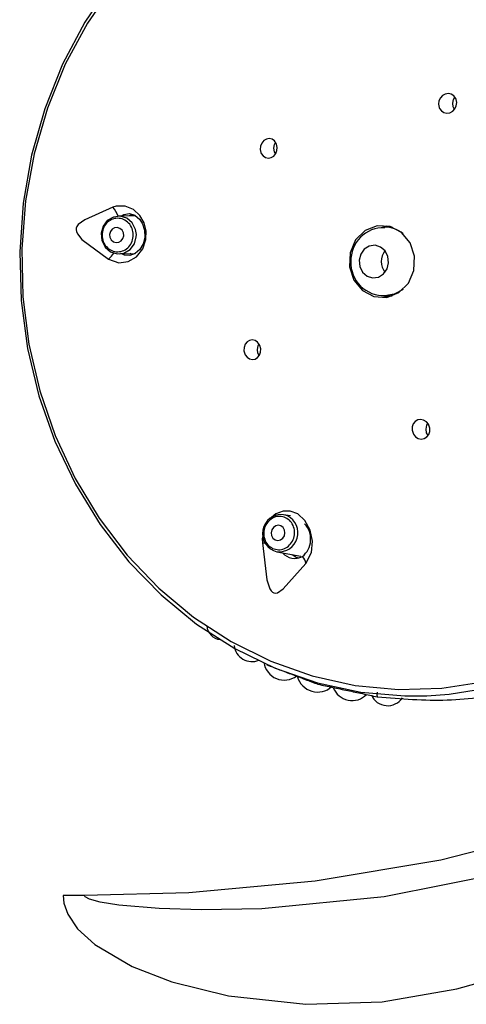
# Model space of a CAD drawing. Header units: millimetres. Extents: x 4904.09 to 4905.21, y 4759.5 to 4761.8.
# Tile 28 of 54: x 4904.871 to 4904.9006, y 4760.335 to 4760.4003. Entities that reach past the tile are written whole.
import ezdxf

# ---------------------------------------------------------------- set-up
doc = ezdxf.new("R2010")
doc.units = ezdxf.units.MM
doc.layers.add('SANINDUSA', color=3, linetype='Continuous')

msp = doc.modelspace()

# ---------------------------------------------------------------- linework, layer by layer
at = {"layer": 'SANINDUSA'}
for p, q in [((4904.878661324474, 4760.387299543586), (4904.877507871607, 4760.387276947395)), ((4904.895005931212, 4760.386555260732), (4904.895320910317, 4760.386638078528)), ((4904.878705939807, 4760.385915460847), (4904.878710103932, 4760.386050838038)), ((4904.895654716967, 4760.386548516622), (4904.895152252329, 4760.386548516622)), ((4904.877564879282, 4760.384777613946), (4904.878633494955, 4760.38479852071)), ((4904.878429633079, 4760.384720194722), (4904.878290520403, 4760.384791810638)), ((4904.895268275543, 4760.381956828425), (4904.894988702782, 4760.381995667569)), ((4904.895152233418, 4760.381988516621), (4904.894988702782, 4760.381995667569)), ((4904.895152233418, 4760.381988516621), (4904.895654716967, 4760.381988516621)), ((4904.888914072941, 4760.367408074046), (4904.888460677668, 4760.36748924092)), ((4904.888725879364, 4760.367404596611), (4904.888460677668, 4760.36748924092)), ((4904.888021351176, 4760.365028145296), (4904.889608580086, 4760.364743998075)), ((4904.87526717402, 4760.342247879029), (4904.873868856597, 4760.342247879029))]:
    msp.add_line(p, q, dxfattribs=at)
at = {"layer": 'SANINDUSA', "flags": 128}
for points in [[(4904.8770481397, 4760.402727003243), (4904.875301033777, 4760.400136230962), (4904.873827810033, 4760.397345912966), (4904.87264699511, 4760.394391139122), (4904.871773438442, 4760.391309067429), (4904.87121812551, 4760.388138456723), (4904.870988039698, 4760.384919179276), (4904.871086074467, 4760.381691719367), (4904.871510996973, 4760.37849666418), (4904.872257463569, 4760.375374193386), (4904.873316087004, 4760.372363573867), (4904.874673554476, 4760.369502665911), (4904.876312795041, 4760.366827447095), (4904.878213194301, 4760.364371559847), (4904.88035085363, 4760.362165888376), (4904.882698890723, 4760.360238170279), (4904.885227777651, 4760.358612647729), (4904.887905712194, 4760.357309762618), (4904.890699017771, 4760.356345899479), (4904.893572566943, 4760.355733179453), (4904.896490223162, 4760.355479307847), (4904.897943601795, 4760.355487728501)], [(4904.877215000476, 4760.402619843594), (4904.875476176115, 4760.400080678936), (4904.874005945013, 4760.397342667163), (4904.872822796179, 4760.39444024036), (4904.871941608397, 4760.39140989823), (4904.871373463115, 4760.388289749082), (4904.871125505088, 4760.385119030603), (4904.871200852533, 4760.381937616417), (4904.871598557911, 4760.378785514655), (4904.872313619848, 4760.375702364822), (4904.873337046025, 4760.372726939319), (4904.874655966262, 4760.369896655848), (4904.876253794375, 4760.367247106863), (4904.878110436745, 4760.364811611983), (4904.88020254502, 4760.362620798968), (4904.882503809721, 4760.360702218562), (4904.884985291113, 4760.359079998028), (4904.887615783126, 4760.357774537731), (4904.890362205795, 4760.35680225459), (4904.893190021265, 4760.35617537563), (4904.896063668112, 4760.355901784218), (4904.898947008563, 4760.355984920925), (4904.901803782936, 4760.356423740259)], [(4904.939782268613, 4760.401406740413), (4904.942459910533, 4760.397296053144), (4904.944503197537, 4760.39277302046), (4904.945527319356, 4760.389000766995), (4904.945974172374, 4760.385096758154), (4904.945708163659, 4760.38059854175), (4904.944668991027, 4760.376234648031), (4904.942971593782, 4760.372183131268), (4904.940746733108, 4760.368448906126), (4904.937283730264, 4760.364120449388), (4904.933316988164, 4760.360306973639), (4904.929014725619, 4760.35698609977), (4904.922202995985, 4760.352838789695), (4904.915028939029, 4760.349500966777), (4904.907050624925, 4760.346686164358), (4904.898864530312, 4760.344597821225), (4904.890551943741, 4760.34319209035), (4904.882194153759, 4760.342425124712), (4904.87526717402, 4760.342247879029)], [(4904.897943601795, 4760.355487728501), (4904.899415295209, 4760.355587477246), (4904.902310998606, 4760.356056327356), (4904.905140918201, 4760.356879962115), (4904.907869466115, 4760.358048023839), (4904.910462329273, 4760.359545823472), (4904.912886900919, 4760.361354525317), (4904.915112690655, 4760.363451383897), (4904.917111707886, 4760.365810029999), (4904.918858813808, 4760.368400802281), (4904.920332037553, 4760.371191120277), (4904.921512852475, 4760.374145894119), (4904.922386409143, 4760.377227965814), (4904.922941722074, 4760.38039857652), (4904.923171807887, 4760.383617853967), (4904.923073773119, 4760.386845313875), (4904.922648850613, 4760.390040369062), (4904.921902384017, 4760.393162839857), (4904.920843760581, 4760.396173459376), (4904.91948629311, 4760.399034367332)], [(4904.898788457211, 4760.394417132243), (4904.898911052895, 4760.394252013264), (4904.899079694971, 4760.394142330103), (4904.899274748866, 4760.394100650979), (4904.899474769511, 4760.394131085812), (4904.899658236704, 4760.394230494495), (4904.899804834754, 4760.394388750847), (4904.899897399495, 4760.394588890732), (4904.899924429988, 4760.394808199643), (4904.899882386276, 4760.395020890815), (4904.899854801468, 4760.395083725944), (4904.899732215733, 4760.395248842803), (4904.89956357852, 4760.395358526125), (4904.899368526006, 4760.395400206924), (4904.899168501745, 4760.39536977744), (4904.898985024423, 4760.395270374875), (4904.898838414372, 4760.395112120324), (4904.898745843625, 4760.394911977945), (4904.898718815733, 4760.394692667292), (4904.898760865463, 4760.394479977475), (4904.898788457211, 4760.394417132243)], [(4904.899656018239, 4760.394763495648), (4904.899705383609, 4760.395011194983), (4904.899791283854, 4760.39516501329)], [(4904.89977570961, 4760.394357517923), (4904.89969631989, 4760.394513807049), (4904.899656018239, 4760.394763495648)], [(4904.886984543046, 4760.391437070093), (4904.88710280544, 4760.391270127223), (4904.887264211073, 4760.391160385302), (4904.887450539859, 4760.391120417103), (4904.887639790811, 4760.391154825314), (4904.887809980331, 4760.391258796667), (4904.887942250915, 4760.391419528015), (4904.888022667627, 4760.391618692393), (4904.888042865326, 4760.391834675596), (4904.888000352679, 4760.392044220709), (4904.887975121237, 4760.392103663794), (4904.887856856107, 4760.392270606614), (4904.887695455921, 4760.392380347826), (4904.887509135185, 4760.392420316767), (4904.887319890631, 4760.39238590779), (4904.8871497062, 4760.392281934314), (4904.887017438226, 4760.392121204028), (4904.886937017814, 4760.391922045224), (4904.886916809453, 4760.39170606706), (4904.886959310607, 4760.391496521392), (4904.886984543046, 4760.391437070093)], [(4904.887814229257, 4760.391783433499), (4904.887863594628, 4760.392031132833), (4904.887931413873, 4760.392159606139)], [(4904.887921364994, 4760.391396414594), (4904.887854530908, 4760.391533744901), (4904.887814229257, 4760.391783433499)], [(4904.876866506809, 4760.38443446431), (4904.87755627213, 4760.384188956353), (4904.878163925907, 4760.384261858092), (4904.87871565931, 4760.38458573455), (4904.879130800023, 4760.385112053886), (4904.879342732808, 4760.385734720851), (4904.879353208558, 4760.386312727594), (4904.879221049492, 4760.386826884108), (4904.878947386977, 4760.387312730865), (4904.878521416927, 4760.38771718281), (4904.877974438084, 4760.387949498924), (4904.877372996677, 4760.387946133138), (4904.877147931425, 4760.387878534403)], [(4904.877147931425, 4760.387878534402), (4904.875289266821, 4760.387037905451), (4904.874868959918, 4760.386712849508), (4904.874779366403, 4760.386588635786), (4904.874734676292, 4760.386476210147), (4904.874723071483, 4760.386370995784), (4904.874737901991, 4760.386267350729), (4904.874803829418, 4760.386109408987), (4904.875108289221, 4760.385738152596), (4904.876866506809, 4760.38443446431)], [(4904.878710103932, 4760.386050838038), (4904.878656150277, 4760.386400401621), (4904.878436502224, 4760.386828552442), (4904.878080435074, 4760.387134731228), (4904.877642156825, 4760.387272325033), (4904.877188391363, 4760.387220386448), (4904.876788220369, 4760.386986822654), (4904.87650256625, 4760.386607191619), (4904.876374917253, 4760.386139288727), (4904.876424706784, 4760.385654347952), (4904.876644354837, 4760.385226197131), (4904.877000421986, 4760.384920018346), (4904.877438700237, 4760.38478242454), (4904.877892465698, 4760.384834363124), (4904.878292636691, 4760.38506792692), (4904.878578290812, 4760.385447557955), (4904.878705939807, 4760.385915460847), (4904.878705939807, 4760.385915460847)], [(4904.877699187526, 4760.387280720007), (4904.877875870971, 4760.38739662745), (4904.878246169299, 4760.387452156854), (4904.878620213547, 4760.387334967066), (4904.878942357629, 4760.387057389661), (4904.87912118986, 4760.386772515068), (4904.879255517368, 4760.386343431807), (4904.879268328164, 4760.385881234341), (4904.87915571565, 4760.385438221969), (4904.87893415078, 4760.385064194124), (4904.878635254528, 4760.384799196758), (4904.878290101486, 4760.384666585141), (4904.8779264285, 4760.384684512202), (4904.877744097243, 4760.384781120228)], [(4904.878238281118, 4760.387291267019), (4904.878260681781, 4760.387310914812), (4904.8784621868, 4760.387384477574)], [(4904.896842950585, 4760.385499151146), (4904.896273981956, 4760.386193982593), (4904.895507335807, 4760.3865956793), (4904.894659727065, 4760.386643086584), (4904.893860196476, 4760.386328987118), (4904.893230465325, 4760.385701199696), (4904.892866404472, 4760.384855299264), (4904.89282343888, 4760.383920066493), (4904.893108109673, 4760.383037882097), (4904.893677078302, 4760.38234305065), (4904.894443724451, 4760.381941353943), (4904.895291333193, 4760.381893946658), (4904.896090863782, 4760.382208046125), (4904.896720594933, 4760.382835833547), (4904.897084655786, 4760.383681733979), (4904.897127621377, 4760.384616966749), (4904.896842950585, 4760.385499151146)], [(4904.876942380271, 4760.386069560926), (4904.876962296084, 4760.385875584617), (4904.877050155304, 4760.385704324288), (4904.877192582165, 4760.385581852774), (4904.877367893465, 4760.385526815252), (4904.877549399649, 4760.385547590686), (4904.877709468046, 4760.385641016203), (4904.877823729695, 4760.385792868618), (4904.877874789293, 4760.385980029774), (4904.877854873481, 4760.386174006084), (4904.87776701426, 4760.386345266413), (4904.8776245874, 4760.386467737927), (4904.877449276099, 4760.386522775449), (4904.877267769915, 4760.386502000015), (4904.877107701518, 4760.386408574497), (4904.87699343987, 4760.386256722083), (4904.876942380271, 4760.386069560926)], [(4904.894357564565, 4760.383191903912), (4904.894736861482, 4760.383241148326), (4904.89507020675, 4760.38344680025), (4904.895306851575, 4760.383777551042), (4904.895410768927, 4760.384183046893), (4904.895366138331, 4760.384601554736), (4904.895179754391, 4760.384969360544), (4904.894879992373, 4760.385230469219), (4904.894512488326, 4760.385345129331), (4904.894133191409, 4760.385295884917), (4904.893799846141, 4760.385090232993), (4904.893563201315, 4760.384759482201), (4904.893459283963, 4760.384353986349), (4904.893503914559, 4760.383935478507), (4904.893690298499, 4760.383567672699), (4904.893990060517, 4760.383306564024), (4904.894357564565, 4760.383191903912)], [(4904.896369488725, 4760.382426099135), (4904.895789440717, 4760.382099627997), (4904.895152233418, 4760.381988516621)], [(4904.895320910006, 4760.381898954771), (4904.89513442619, 4760.381941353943), (4904.894942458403, 4760.382005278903)], [(4904.886861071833, 4760.378756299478), (4904.886735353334, 4760.378921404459), (4904.886571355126, 4760.379030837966), (4904.886386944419, 4760.379072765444), (4904.886201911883, 4760.37904206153), (4904.886037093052, 4760.378941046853), (4904.88591189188, 4760.37878043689), (4904.885841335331, 4760.378578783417), (4904.885833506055, 4760.37835998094), (4904.885888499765, 4760.378149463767), (4904.885917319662, 4760.378089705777), (4904.886043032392, 4760.377924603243), (4904.886207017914, 4760.377815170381), (4904.886391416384, 4760.377773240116), (4904.886576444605, 4760.377803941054), (4904.886741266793, 4760.377904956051), (4904.8868664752, 4760.378065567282), (4904.886937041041, 4760.378267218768), (4904.886944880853, 4760.378486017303), (4904.886889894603, 4760.378696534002), (4904.886861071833, 4760.378756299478)], [(4904.886723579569, 4760.378436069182), (4904.886772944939, 4760.378683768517), (4904.886828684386, 4760.378793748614)], [(4904.886840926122, 4760.378033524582), (4904.88676388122, 4760.378186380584), (4904.886723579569, 4760.378436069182)], [(4904.897061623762, 4760.372820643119), (4904.897200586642, 4760.372654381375), (4904.897380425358, 4760.372544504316), (4904.897579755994, 4760.372504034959), (4904.897775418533, 4760.372536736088), (4904.897946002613, 4760.372637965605), (4904.898073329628, 4760.372796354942), (4904.898143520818, 4760.372995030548), (4904.898148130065, 4760.37321260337), (4904.898085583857, 4760.373424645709), (4904.898052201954, 4760.37348723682), (4904.897913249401, 4760.373653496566), (4904.897733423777, 4760.373763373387), (4904.8975341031, 4760.373803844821), (4904.897338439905, 4760.373771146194), (4904.897167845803, 4760.373669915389), (4904.897040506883, 4760.373511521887), (4904.896970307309, 4760.373312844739), (4904.89696569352, 4760.37309527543), (4904.897028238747, 4760.372883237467), (4904.897061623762, 4760.372820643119)], [(4904.897891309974, 4760.373167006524), (4904.897940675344, 4760.373414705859), (4904.898005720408, 4760.373539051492)], [(4904.898026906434, 4760.372738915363), (4904.897931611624, 4760.372917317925), (4904.897891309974, 4760.373167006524)], [(4904.88993445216, 4760.364256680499), (4904.890302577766, 4760.364990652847), (4904.89037989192, 4760.365723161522), (4904.890229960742, 4760.366464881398), (4904.889875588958, 4760.367107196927), (4904.889391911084, 4760.367540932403), (4904.888899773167, 4760.367726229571), (4904.888429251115, 4760.367725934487), (4904.887950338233, 4760.367551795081), (4904.887506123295, 4760.367175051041), (4904.887505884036, 4760.367174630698)], [(4904.887899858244, 4760.365826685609), (4904.888074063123, 4760.365786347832), (4904.888251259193, 4760.36582193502), (4904.888404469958, 4760.365928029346), (4904.88851037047, 4760.36608847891), (4904.888552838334, 4760.366278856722), (4904.888525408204, 4760.366470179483), (4904.888432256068, 4760.36663332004), (4904.888287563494, 4760.366743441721), (4904.888113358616, 4760.366783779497), (4904.887936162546, 4760.36674819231), (4904.88778295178, 4760.366642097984), (4904.887677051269, 4760.36648164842), (4904.887634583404, 4760.366291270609), (4904.887662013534, 4760.366099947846), (4904.887755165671, 4760.365936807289), (4904.887899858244, 4760.365826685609)], [(4904.887100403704, 4760.366181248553), (4904.887046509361, 4760.365900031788), (4904.887052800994, 4760.365616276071)], [(4904.887052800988, 4760.365616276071), (4904.887160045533, 4760.365617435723), (4904.887239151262, 4760.365616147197)], [(4904.887052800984, 4760.365616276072), (4904.887357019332, 4760.363172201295), (4904.887544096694, 4760.362574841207), (4904.887631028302, 4760.362430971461), (4904.887717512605, 4760.362344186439), (4904.887804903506, 4760.362299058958), (4904.887896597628, 4760.362285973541), (4904.888045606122, 4760.36231774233), (4904.888428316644, 4760.362570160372), (4904.889934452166, 4760.364256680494)], [(4904.889020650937, 4760.364849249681), (4904.889293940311, 4760.364673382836), (4904.88947484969, 4760.364631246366)], [(4904.903104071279, 4760.343752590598), (4904.895126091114, 4760.342149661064), (4904.887025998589, 4760.341365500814), (4904.883023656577, 4760.341288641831), (4904.880225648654, 4760.341375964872), (4904.877551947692, 4760.341608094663), (4904.876313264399, 4760.341806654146), (4904.875600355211, 4760.341998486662), (4904.875323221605, 4760.342146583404), (4904.875292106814, 4760.342180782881), (4904.87527055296, 4760.342223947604), (4904.87526717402, 4760.342247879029)], [(4904.873868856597, 4760.342247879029), (4904.87391839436, 4760.341742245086), (4904.874168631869, 4760.341004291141), (4904.874818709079, 4760.340039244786), (4904.875957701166, 4760.338993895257), (4904.878438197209, 4760.337536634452), (4904.88105360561, 4760.336520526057), (4904.88481533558, 4760.335586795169), (4904.889924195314, 4760.335032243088), (4904.894992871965, 4760.33520339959), (4904.899933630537, 4760.336058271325)], [(4904.899933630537, 4760.336058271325), (4904.907768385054, 4760.338248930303), (4904.915335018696, 4760.340969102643)]]:
    msp.add_lwpolyline(points, dxfattribs=at)
at = {"layer": 'SANINDUSA'}
for centre, radius, start, end in [((4904.896523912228, 4760.387302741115), 0.02578569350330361, 27.06277752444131, 86.84168973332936), ((4904.875846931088, 4760.38669164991), 0.001761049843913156, 19.41190671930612, 42.37376294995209), ((4904.895086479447, 4760.384343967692), 0.002170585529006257, 88.22934086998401, 181.992042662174), ((4904.895142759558, 4760.384610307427), 0.001938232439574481, 50.73465684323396, 89.71938457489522), ((4904.875665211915, 4760.385852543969), 0.001858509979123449, 310.2688671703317, 326.5268572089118), ((4904.896084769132, 4760.384268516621), 0.001155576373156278, 142.1084187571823, 217.8915812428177), ((4904.895066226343, 4760.384172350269), 0.002151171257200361, 177.4377851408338, 273.2380793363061), ((4904.888316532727, 4760.366245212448), 0.001252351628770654, 83.39064077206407, 256.3670041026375), ((4904.888149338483, 4760.366282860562), 0.001261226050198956, 264.1756854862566, 62.79810673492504), ((4904.888756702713, 4760.365869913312), 0.001496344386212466, 309.2265646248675, 43.12084848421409), ((4904.889205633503, 4760.365676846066), 0.001086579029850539, 221.0866140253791, 297.2395643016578), ((4904.8892126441, 4760.364174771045), 0.0007264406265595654, 6.4741221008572, 47.54775029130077), ((4904.884359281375, 4760.360182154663), 0.0009804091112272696, 183.9403921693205, 264.6226294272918), ((4904.886372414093, 4760.358952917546), 0.001203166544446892, 186.9245686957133, 292.121227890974), ((4904.888506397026, 4760.35788926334), 0.001366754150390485, 188.3107144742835, 306.6864454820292), ((4904.89071746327, 4760.357124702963), 0.00139266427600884, 195.5788059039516, 312.0711027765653), ((4904.890789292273, 4760.356329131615), 9.663939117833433e-05, 169.2260742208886, 237.3047896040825), ((4904.892994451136, 4760.356496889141), 0.001332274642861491, 200.9700350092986, 315.8436193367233), ((4904.895352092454, 4760.356011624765), 0.001184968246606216, 204.1881653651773, 325.5520754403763)]:
    msp.add_arc(centre, radius, start, end, dxfattribs=at)
for points, knots in [([(4904.878506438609, 4760.385926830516), (4904.878502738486, 4760.386072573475), (4904.878495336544, 4760.386364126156), (4904.878286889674, 4760.386754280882), (4904.87796571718, 4760.387032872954), (4904.87756638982, 4760.387158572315), (4904.877152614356, 4760.38711155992), (4904.876790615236, 4760.386898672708), (4904.876521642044, 4760.386554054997), (4904.876466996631, 4760.386268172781), (4904.876439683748, 4760.386125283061)], [0, 0, 0, 0, 0.1248186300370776, 0.2496944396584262, 0.3746571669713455, 0.4997338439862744, 0.6249185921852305, 0.7500608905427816, 0.8750753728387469, 1, 1, 1, 1]), ([(4904.888595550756, 4760.367288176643), (4904.888468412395, 4760.367329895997), (4904.888214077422, 4760.367413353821), (4904.887807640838, 4760.367323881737), (4904.887460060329, 4760.367085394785), (4904.887218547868, 4760.36672002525), (4904.887121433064, 4760.366286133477), (4904.88718485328, 4760.365852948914), (4904.887393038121, 4760.365472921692), (4904.887621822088, 4760.365328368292), (4904.887736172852, 4760.365256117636)], [0, 0, 0, 0, 0.1248183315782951, 0.2496938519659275, 0.3746565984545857, 0.4997335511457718, 0.624918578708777, 0.7500610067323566, 0.8750755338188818, 1, 1, 1, 1]), ([(4904.894653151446, 4760.355732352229), (4904.894649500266, 4760.355694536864), (4904.894643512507, 4760.35563252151), (4904.894641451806, 4760.355555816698), (4904.894642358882, 4760.355499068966), (4904.89464646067, 4760.355455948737), (4904.894654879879, 4760.355421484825), (4904.89466317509, 4760.355418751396), (4904.894668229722, 4760.355417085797)], [0, 0, 0, 0, 0.2149901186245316, 0.3525733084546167, 0.500344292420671, 0.6481913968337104, 0.7856277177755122, 1, 1, 1, 1]), ([(4904.894668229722, 4760.355417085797), (4904.896229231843, 4760.355284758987), (4904.899351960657, 4760.355020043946), (4904.902246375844, 4760.355499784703), (4904.903693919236, 4760.35573971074)], [0, 0, 0, 0, 0.4998839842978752, 0.9999999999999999, 0.9999999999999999, 0.9999999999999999, 0.9999999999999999])]:
    msp.add_open_spline(points, degree=3, knots=knots, dxfattribs=at)
for points, degree in [([(4904.876439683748, 4760.386125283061), (4904.876443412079, 4760.385979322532), (4904.876450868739, 4760.385687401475), (4904.876659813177, 4760.385297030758), (4904.87698132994, 4760.385018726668), (4904.877380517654, 4760.384893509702), (4904.877793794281, 4760.384940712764), (4904.878155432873, 4760.38515341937), (4904.878424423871, 4760.385497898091), (4904.878479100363, 4760.385783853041), (4904.878506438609, 4760.385926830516)], 3), ([(4904.887736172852, 4760.365256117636), (4904.887863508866, 4760.365214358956), (4904.888118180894, 4760.365130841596), (4904.888524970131, 4760.365220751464), (4904.888872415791, 4760.365459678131), (4904.88911346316, 4760.365825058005), (4904.889210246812, 4760.366258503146), (4904.889146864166, 4760.366691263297), (4904.888938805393, 4760.367071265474), (4904.888709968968, 4760.36721587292), (4904.888595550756, 4760.367288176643)], 3), ([(4904.887352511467, 4760.357534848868), (4904.890737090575, 4760.356247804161)], 1), ([(4904.890737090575, 4760.356247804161), (4904.894668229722, 4760.355417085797)], 1)]:
    msp.add_open_spline(points, degree=degree, dxfattribs=at)

doc.saveas('drawing.dxf')
